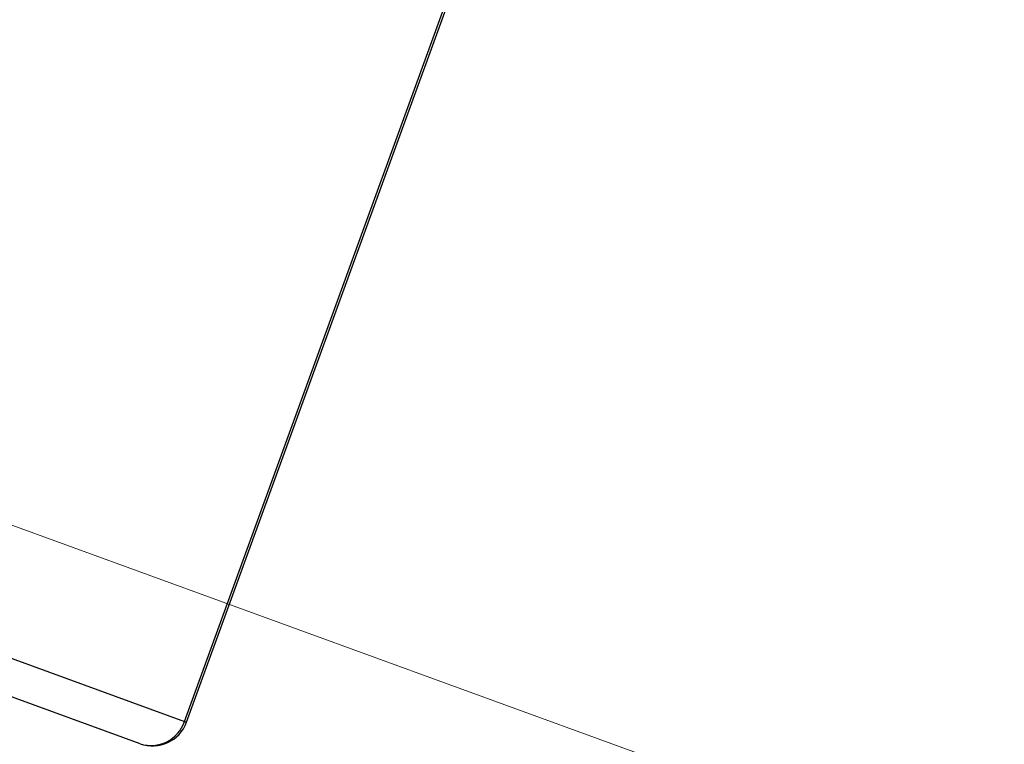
# Model space of a CAD drawing. Header units: inches. Extents: x 0.2 to 16.8, y 0.1 to 10.9.
# Tile 53 of 76: x 10.025 to 10.753, y 7.343 to 7.878. Entities that reach past the tile are written whole.
import ezdxf

# ---------------------------------------------------------------- set-up
doc = ezdxf.new("R2010")
doc.units = ezdxf.units.IN
doc.header["$MEASUREMENT"] = 0
doc.styles.add('SLDTEXTSTYLE0', font='TXT', dxfattribs={"width": 0.75})
doc.dimstyles.new('SLDDIMSTYLE22', dxfattribs={"dimtxt": 0.11811, "dimasz": 0.098425, "dimexe": 0, "dimexo": 0.0625, "dimgap": 0.029528, "dimtad": 0, "dimtih": 1, "dimtoh": 1, "dimdec": 0, "dimlfac": 355.6, "dimrnd": 1e-09, "dimzin": 12, "dimdsep": 46, "dimtxsty": 'SLDTEXTSTYLE0', "dimsah": 1, "dimcen": 0.09, "dimadec": 0, "dimazin": 3, "dimtfac": 1, "dimtdec": 0, "dimtofl": 0, "dimtmove": 0, "dimatfit": 3, "dimfxl": 0, "dimfrac": 2, "dimtolj": 1, "dimtzin": 12, "dimarcsym": 0})

# ---------------------------------------------------------------- blocks, each defined once
blk = doc.blocks.new('_D_22')
at = {"color": 7, "linetype": 'Continuous', "lineweight": 0}
for p, q in [((10.29637, 9.53517), (11.52851, 9.08671)), ((11.47302, 9.1069), (11.16537, 8.26165)), ((11.1007, 8.23766), (11.06471, 8.23766)), ((11.06471, 8.23766), (11.06471, 8.05016)), ((11.40614, 8.23766), (11.44213, 8.23766)), ((11.44213, 8.23766), (11.44213, 8.05016)), ((11.06471, 8.05016), (11.1007, 8.05016)), ((11.44213, 8.05016), (11.40614, 8.05016)), ((10.788, 7.22483), (11.07966, 8.02617)), ((9.61135, 7.6531), (10.84349, 7.20463))]:
    blk.add_line(p, q, dxfattribs=at)
at = {"color": 7, "linetype": 'Continuous', "lineweight": 18}
for points in [[(11.47302, 9.1069), (11.42085, 9.02115), (11.45785, 9.00768)], [(10.788, 7.22483), (10.84016, 7.31059), (10.80316, 7.32406)]]:
    blk.add_solid(points, dxfattribs=at)
at = {"color": 7, "linetype": 'Continuous', "lineweight": 18, "char_height": 0.11811, "attachment_point": 1, "style": 'SLDTEXTSTYLE0'}
for s, insert in [('712', (10.76691, 8.20241)), ('28.0', (11.1007, 8.20241))]:
    blk.add_mtext(s, dxfattribs=dict(at, insert=insert))

msp = doc.modelspace()

# ---------------------------------------------------------------- linework, layer by layer
at = {"color": 7, "linetype": 'Continuous', "lineweight": 25}
for p, q in [((10.14723, 7.35958), (10.89555, 9.41556)), ((10.14875, 7.35902), (10.89706, 9.41501)), ((9.77721, 7.49425), (10.14723, 7.35958)), ((9.77721, 7.49425), (10.14723, 7.35958)), ((10.11441, 7.34301), (9.7444, 7.47769)), ((10.14723, 7.35958), (10.14875, 7.35902)), ((10.14875, 7.35902), (10.14723, 7.35958))]:
    msp.add_line(p, q, dxfattribs=at)
for centre, radius, start, end in [((10.12252, 7.36773), 0.02602, 251.83621, 341.72544), ((10.12358, 7.36818), 0.02679, 250, 340)]:
    msp.add_arc(centre, radius, start, end, dxfattribs=at)

# ---------------------------------------------------------------- dimensions: what is measured, and where the dimension line sits
at = {"color": 7, "linetype": 'Continuous', "lineweight": 18}
dim = msp.add_linear_dim(base=(10.788, 7.22483), p1=(10.24087, 9.55537), p2=(9.55586, 7.6733), angle=70, dimstyle='SLDDIMSTYLE22', dxfattribs=at)
dim.commit()
dim.dimension.update_dxf_attribs({"geometry": '_D_22', "text_midpoint": (11.12252, 8.14391), "dimtype": 160})

doc.saveas('drawing.dxf')
